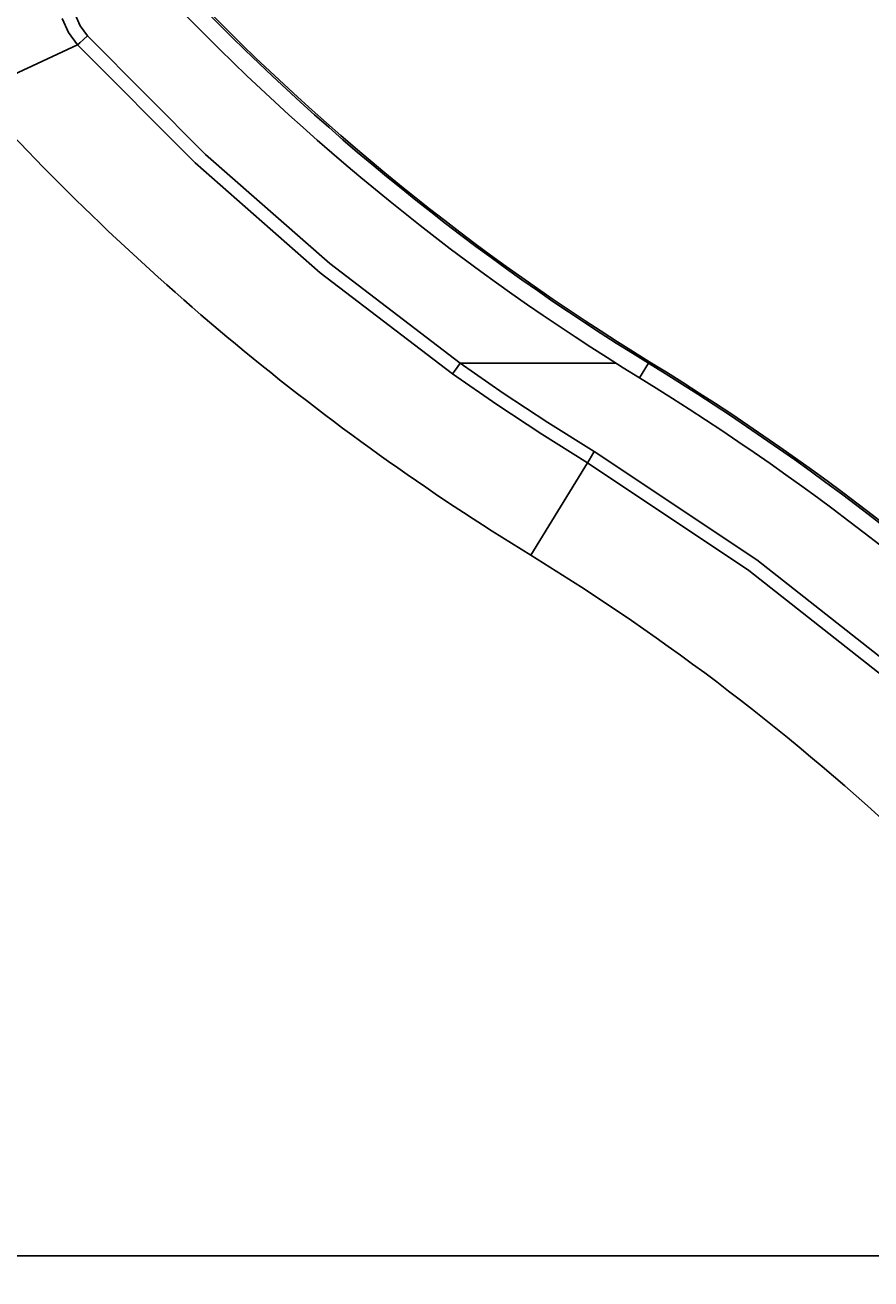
# Model space of a CAD drawing. Header units: inches. Extents: x 0 to 420, y 0 to 297.
# Tile 30 of 90: x 56 to 75, y 152 to 179. Entities that reach past the tile are written whole.
import ezdxf

# ---------------------------------------------------------------- set-up
doc = ezdxf.new("R2010")
doc.units = ezdxf.units.IN
doc.header["$LTSCALE"] = 23.1
doc.header["$MEASUREMENT"] = 0
doc.layers.get('0').update_dxf_attribs({"linetype": 'CONTINUOUS'})
doc.layers.add('DIM_PILOTEES', color=7, linetype='CONTINUOUS')
doc.styles.add('TEXTSTYLE_2', font='txt', dxfattribs={"width": 0.7})
doc.dimstyles.new('DIMSTYLE_1', dxfattribs={"dimtxt": 0.18, "dimasz": 3.5, "dimexe": 2, "dimexo": 0, "dimgap": 0.045, "dimtad": 1, "dimzin": 4, "dimdsep": 46, "dimtxsty": 'TEXTSTYLE_2', "dimblk": '_FILLED', "dimblk1": '_FILLED', "dimblk2": '_FILLED', "dimcen": 0.09, "dimazin": 1, "dimtp": 0.003937, "dimtm": 0.003937, "dimtfac": 1, "dimtdec": 0, "dimtofl": 0, "dimtmove": 0, "dimatfit": 3, "dimldrblk": '_FILLED', "dimfxl": 1, "dimtolj": 1, "dimtzin": 4, "dimarcsym": 0})

# ---------------------------------------------------------------- blocks, each defined once
blk = doc.blocks.new('_FILLED')
at = {"color": 0, "linetype": 'ByBlock'}
blk.add_solid([(0, 0), (-1, 0.142857), (-1, -0.142857)], dxfattribs=at)
blk = doc.blocks.new('*D1')
at = {"layer": 'DIM_PILOTEES', "color": 2, "linetype": 'Continuous'}
for p, q in [((43.619442, 240.74872), (41.664442, 240.74872)), ((94.359528, 240.74872), (43.619442, 240.74872)), ((43.664442, 240.74872), (43.664442, 196.682161)), ((43.664442, 152.615601), (43.664442, 196.682161)), ((43.619442, 152.615601), (41.664442, 152.615601)), ((92.032506, 152.615601), (43.619442, 152.615601))]:
    blk.add_line(p, q, dxfattribs=at)
at = {"layer": 'DIM_PILOTEES', "color": 2, "linetype": 'Continuous', "xscale": 3.5, "yscale": 3.5, "zscale": 3.5}
for p, rotation in [((43.664442, 240.74872), 90), ((43.664442, 152.615601), 270)]:
    blk.add_blockref('_FILLED', p, dxfattribs=dict(at, rotation=rotation))
blk = doc.blocks.new('*D13')
at = {"layer": 'DIM_PILOTEES', "color": 2, "linetype": 'Continuous'}
for p, q in [((54.248477, 190.692273), (54.248477, 131.146451)), ((134.457523, 190.692273), (134.457523, 131.146451)), ((54.248477, 131.146451), (54.248477, 129.101451)), ((54.248477, 131.101451), (94.353, 131.101451)), ((134.457523, 131.101451), (94.353, 131.101451)), ((134.457523, 131.146451), (134.457523, 129.101451))]:
    blk.add_line(p, q, dxfattribs=at)
at = {"layer": 'DIM_PILOTEES', "color": 2, "linetype": 'Continuous', "xscale": 3.5, "yscale": 3.5, "zscale": 3.5, "rotation": 180}
blk.add_blockref('_FILLED', (54.248477, 131.101451), dxfattribs=at)
at = {"layer": 'DIM_PILOTEES', "color": 2, "linetype": 'Continuous', "xscale": 3.5, "yscale": 3.5, "zscale": 3.5}
blk.add_blockref('_FILLED', (134.457523, 131.101451), dxfattribs=at)

msp = doc.modelspace()

# ---------------------------------------------------------------- linework, layer by layer
at = {"color": 7, "linetype": 'Continuous'}
for p, q in [((57.362001, 179.256274), (57.226647, 179.562359)), ((57.614235, 179.398701), (57.505709, 179.64541)), ((57.774277, 179.182848), (57.614235, 179.398701)), ((57.56067, 178.984593), (57.362001, 179.256274)), ((57.686575, 179.10119), (57.774291, 179.182635)), ((60.344072, 176.599986), (57.774277, 179.182848)), ((57.560644, 178.984588), (56.575524, 178.529975)), ((57.560644, 178.984588), (60.118902, 176.413875)), ((57.560656, 178.98458), (57.612173, 179.032213)), ((57.612173, 179.032213), (57.686575, 179.10119)), ((56.575524, 178.529975), (55.864365, 178.201765)), ((60.118902, 176.413875), (62.845466, 174.022394)), ((63.056408, 174.221664), (60.344072, 176.599986)), ((65.894257, 172.053039), (63.056408, 174.221664)), ((62.845466, 174.022394), (65.727806, 171.821117)), ((65.825075, 171.956353), (65.894045, 172.053014)), ((66.831691, 171.40305), (65.894091, 172.053039)), ((65.894091, 172.053039), (69.284328, 172.053037)), ((69.79742, 171.734207), (69.992931, 172.053036)), ((65.727793, 171.821098), (65.76755, 171.876112)), ((66.69003, 171.153455), (65.727806, 171.821117)), ((65.76755, 171.876112), (65.825075, 171.956353)), ((67.80431, 170.761607), (66.831691, 171.40305)), ((67.668692, 170.507845), (66.69003, 171.153455)), ((68.812285, 170.130416), (67.80431, 170.761607)), ((68.663253, 169.884662), (67.668692, 170.507845)), ((68.750071, 170.028264), (68.812237, 170.130336)), ((72.353217, 167.772843), (68.812285, 170.130416)), ((67.428439, 167.870987), (68.663216, 169.884602)), ((68.663199, 169.884574), (68.69846, 169.943154)), ((68.663216, 169.884602), (72.181646, 167.539007)), ((68.69846, 169.943154), (68.750071, 170.028264)), ((75.69317, 165.141537), (72.353217, 167.772843)), ((72.181646, 167.539007), (75.502514, 164.921125))]:
    msp.add_line(p, q, dxfattribs=at)
for centre, radius, start, end in [((96.478, 215.243605), 50.626, 223.369355, 238.498611), ((96.478, 215.243605), 50.664427, 223.548324, 238.482784), ((96.478, 215.243605), 51.038427, 223.548324, 238.482784), ((96.478, 215.243605), 55.570153, 222.168809, 238.482784), ((40.767947, 124.394347), 55.905726, 44.605496, 58.482784), ((40.791557, 124.376535), 55.947, 44.653452, 58.498611), ((40.767947, 124.394347), 55.531726, 44.45212, 58.482784), ((40.767947, 124.394347), 51, 46.732776, 58.482784)]:
    msp.add_arc(centre, radius, start, end, dxfattribs=at)

# ---------------------------------------------------------------- dimensions: what is measured, and where the dimension line sits
at = {"layer": 'DIM_PILOTEES', "color": 2, "linetype": 'Continuous'}
dim = msp.add_linear_dim(base=(43.664442, 240.74872), p1=(92.032506, 152.615601), p2=(94.359528, 240.74872), angle=90, text=' ', dimstyle='DIMSTYLE_1', dxfattribs=at)
dim.commit()
dim.dimension.update_dxf_attribs({"geometry": '*D1', "text_midpoint": (43.664442, 196.285874), "dimtype": 160})
dim = msp.add_linear_dim(base=(134.457523, 131.101451), p1=(54.248477, 190.692273), p2=(134.457523, 190.692273), text=' ', dimstyle='DIMSTYLE_1', dxfattribs=at)
dim.commit()
dim.dimension.update_dxf_attribs({"geometry": '*D13', "text_midpoint": (96.047813, 131.101451), "dimtype": 160})

doc.saveas('drawing.dxf')
